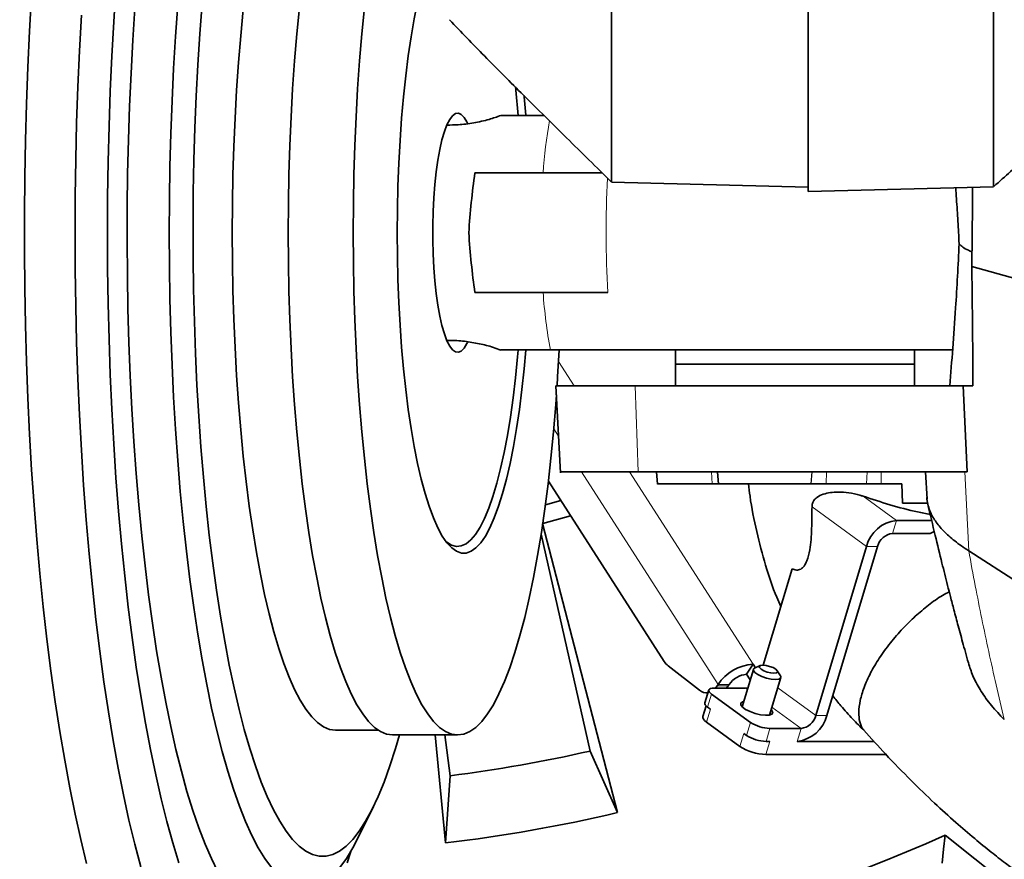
# Model space of a CAD drawing. Header units: millimetres. Extents: x 0 to 14900, y 0 to 10500.
# Tile 34 of 56: x 10770 to 10976, y 5408 to 5584. Entities that reach past the tile are written whole.
import ezdxf

# ---------------------------------------------------------------- set-up
doc = ezdxf.new("R2010")
doc.units = ezdxf.units.MM
doc.header["$LTSCALE"] = 25
doc.styles.add('SLDTEXTSTYLE0', font='TXT', dxfattribs={"width": 0.605})
doc.dimstyles.new('SLDDIMSTYLE1', dxfattribs={"dimtxt": 87.5, "dimasz": 87.5, "dimexe": 0, "dimexo": 0.0625, "dimgap": 21.875, "dimtad": 1, "dimdec": 4, "dimlfac": 25, "dimzin": 12, "dimdsep": 46, "dimtxsty": 'SLDTEXTSTYLE0', "dimsah": 1, "dimcen": 0.09, "dimadec": 1, "dimazin": 3, "dimtfac": 1, "dimtofl": 0, "dimtmove": 0, "dimatfit": 3, "dimfxl": 1, "dimfrac": 2, "dimtolj": 1, "dimtzin": 12, "dimarcsym": 0})

# ---------------------------------------------------------------- blocks, each defined once
blk = doc.blocks.new('_D_7')
at = {"color": 7, "linetype": 'Continuous', "lineweight": 0}
for p, q in [((12219.93, 5733.49), (13700.97, 5733.49)), ((8210.66, 5273.14), (7985.54, 5233.45))]:
    blk.add_line(p, q, dxfattribs=at)
at = {"color": 7, "linetype": 'Continuous', "lineweight": 18}
blk.add_arc((10821.38, 5733.49), 2842.09, 190, 0, dxfattribs=at)
for points in [[(13663.47, 5733.49), (13649.62, 5646.19), (13674.62, 5645.8)], [(8022.47, 5239.96), (8026.72, 5151.68), (8051.27, 5156.4)]]:
    blk.add_solid(points, dxfattribs=at)
at = {"color": 7, "linetype": 'Continuous', "lineweight": 18, "insert": (10935.4, 3003.74), "char_height": 87.5, "attachment_point": 1, "rotation": 5, "style": 'SLDTEXTSTYLE0'}
blk.add_mtext('170°', dxfattribs=at)

msp = doc.modelspace()

# ---------------------------------------------------------------- linework, layer by layer
at = {"color": 7, "linetype": 'Continuous', "lineweight": 35}
for p, q in [((10935.3804458, 5786.1892603), (10935.3804458, 5548.0900919)), ((10859.9066445, 5561.9853482), (10859.8156874, 5561.9853482)), ((10894.2827716, 5550.0615287), (10935.3804458, 5548.9853482)), ((10935.3804458, 5548.0900919), (10974.1528893, 5549.1053841)), ((10969.6101902, 5532.4585482), (10978.8804458, 5529.8231378)), ((10859.8156874, 5516.9853482), (10859.9066445, 5516.9853482)), ((10965.7052017, 5514.9853482), (10881.4795545, 5514.9853482)), ((10907.6437478, 5514.9853482), (10907.6437478, 5511.9853482)), ((10957.6437478, 5511.9853482), (10957.6437478, 5514.9853482)), ((10907.6437478, 5511.9853482), (10907.6437478, 5507.4853482)), ((10907.6437478, 5511.9853482), (10957.6437478, 5511.9853482)), ((10957.6437478, 5507.4853482), (10957.6437478, 5511.9853482)), ((10882.6439988, 5507.4853482), (10883.6001673, 5489.3138617)), ((10967.8261956, 5507.4853482), (10899.1872175, 5507.4853482)), ((10967.8261956, 5507.4853482), (10968.6534419, 5489.4853482)), ((10969.8579443, 5507.4853482), (10967.8261956, 5507.4853482)), ((10968.6534419, 5489.4853482), (10899.8195729, 5489.4853482)), ((10903.6440362, 5489.4853482), (10903.8663482, 5486.9545554)), ((10916.4375899, 5489.4853482), (10916.6594175, 5486.9521311)), ((10959.9597789, 5489.4840646), (10960.2583742, 5483.809356)), ((10881.0556273, 5487.548141), (10905.2790874, 5449.8631269)), ((10954.9873668, 5486.9853482), (10950.685554, 5486.9853482)), ((10955.134355, 5482.9853482), (10954.9873668, 5486.9853482)), ((10880.434763, 5482.6211487), (10883.6591572, 5483.4977675)), ((10960.384181, 5482.9853482), (10955.134355, 5482.9853482)), ((10885.711399, 5480.305046), (10879.8862184, 5478.7208761)), ((10961.2106898, 5479.3590732), (10953.8320105, 5479.3590732)), ((10879.8651985, 5478.7151597), (10895.4837298, 5418.2504281)), ((10889.7966507, 5431.1292288), (10879.5415833, 5476.4501053)), ((10960.9269863, 5476.6401498), (10953.0170491, 5476.6401498)), ((10960.9269863, 5476.6401498), (10961.7639081, 5477.0086136)), ((10947.6058211, 5473.9212265), (10937.0113236, 5438.5752228)), ((10949.9039544, 5473.9212265), (10939.3094569, 5438.5752228)), ((10932.0220819, 5469.2538443), (10925.9763199, 5449.0836072)), ((10906.114368, 5448.9265248), (10912.6663501, 5443.8299875)), ((10922.5161718, 5447.1680684), (10923.8797302, 5449.2893887)), ((10924.3621077, 5448.5389425), (10923.8797302, 5449.2893887)), ((10925.3337414, 5448.9910473), (10924.1938188, 5448.4606371)), ((10923.9249381, 5448.194294), (10921.5841356, 5440.384767)), ((10923.2671525, 5445.9997498), (10922.5161718, 5447.1680684)), ((10927.3315095, 5438.6620676), (10929.672312, 5446.4715947)), ((10929.5942655, 5446.8419245), (10928.9340392, 5447.9119056)), ((10916.0376232, 5444.3086647), (10916.3762643, 5444.7665896)), ((10916.3762643, 5444.7665896), (10916.5563467, 5445.046748)), ((10918.6743976, 5444.7665896), (10918.3357565, 5444.3086647)), ((10918.6743976, 5444.7665896), (10918.85448, 5445.046748)), ((10914.6095861, 5443.9021596), (10913.7946248, 5441.1832362)), ((10914.1036669, 5443.3021235), (10914.4297332, 5443.3021235)), ((10923.3410276, 5437.1241542), (10915.1851398, 5443.0408099)), ((10922.2469606, 5444.3086647), (10915.7355828, 5444.3086647)), ((10914.0491719, 5440.5934522), (10913.3703757, 5438.3288111)), ((10914.9527418, 5439.8992683), (10914.3701784, 5440.3218865)), ((10914.1377805, 5437.1803449), (10921.1285415, 5432.1089258)), ((10836.5657766, 5435.4853482), (10845.4822186, 5435.4853482)), ((10848.4881378, 5434.4853482), (10862.0814842, 5434.4853482)), ((10859.5628292, 5411.9166042), (10857.3830987, 5434.4853482)), ((10859.4180502, 5434.4853482), (10860.5021263, 5425.9638138)), ((10922.5260662, 5434.4052309), (10921.9435028, 5434.8278491)), ((10933.8982289, 5435.8562994), (10927.3868512, 5435.8562994)), ((10927.3379343, 5433.1373761), (10926.5718898, 5433.1373761)), ((10949.1757295, 5433.1373761), (10933.0832676, 5433.1373761)), ((10895.4837298, 5418.2504281), (10889.7966507, 5431.1292288)), ((10951.6476252, 5430.4184527), (10926.5229729, 5430.4184527)), ((10860.5021263, 5425.9638138), (10859.5628292, 5411.9166042)), ((10841.4423417, 5413.3217107), (10844.4670109, 5419.5109775)), ((10964.0419011, 5413.5127249), (10988.0791748, 5394.4759722))]:
    msp.add_line(p, q, dxfattribs=at)
at = {"color": 8, "linetype": 'Continuous', "lineweight": 18}
for p, q in [((10859.9066445, 5561.9853482), (10859.8137853, 5561.9809155)), ((10883.1855778, 5512.5982513), (10886.4720885, 5507.4853482)), ((10899.8195729, 5489.4853482), (10899.1872175, 5507.4853482)), ((10883.1987863, 5496.9418996), (10882.1834851, 5498.5214279)), ((10916.5563467, 5445.046748), (10887.9917651, 5489.4853482)), ((10898.0422655, 5489.4853482), (10923.8797302, 5449.2893887)), ((10915.2817549, 5486.9853482), (10915.1496178, 5489.4853482)), ((10935.9731004, 5486.9853482), (10936.1878731, 5489.4853482)), ((10935.9974042, 5486.9853482), (10936.2121768, 5489.4853482)), ((10939.217977, 5489.4853482), (10939.168383, 5486.9853482)), ((10947.6139671, 5486.9853482), (10947.7278577, 5489.4853482)), ((10950.6400713, 5489.4853482), (10950.685554, 5486.9853482)), ((10968.9757731, 5472.9751662), (10968.1459342, 5489.4853482)), ((10953.8320105, 5479.3590732), (10946.868285, 5484.4108795)), ((10947.6058211, 5473.9212265), (10936.1927425, 5482.2007979)), ((10953.8320105, 5479.3590732), (10953.0170491, 5476.6401498)), ((10949.9039544, 5473.9212265), (10947.6058211, 5473.9212265)), ((10916.3762643, 5444.7665896), (10918.6743976, 5444.7665896)), ((10918.85448, 5445.046748), (10916.5563467, 5445.046748)), ((10937.0113236, 5438.5752228), (10929.0390029, 5444.3587105)), ((10915.1851398, 5443.0408099), (10914.3701784, 5440.3218865)), ((10922.6685914, 5444.0027943), (10922.2469606, 5444.3086647)), ((10933.8982289, 5435.8562994), (10927.8135807, 5440.2703828)), ((10914.9527418, 5439.8992683), (10914.1377805, 5437.1803449)), ((10937.0113236, 5438.5752228), (10939.3094569, 5438.5752228)), ((10922.5260662, 5434.4052309), (10923.3410276, 5437.1241542)), ((10921.1285415, 5432.1089258), (10921.9435028, 5434.8278491)), ((10927.3868512, 5435.8562994), (10926.5718898, 5433.1373761)), ((10933.0832676, 5433.1373761), (10933.8982289, 5435.8562994)), ((10927.3379343, 5433.1373761), (10926.5229729, 5430.4184527))]:
    msp.add_line(p, q, dxfattribs=at)
at = {"color": 7, "linetype": 'Continuous', "lineweight": 35, "flags": 128}
for points in [[(10860.2093914, 5604.7275777), (10859.8558842, 5604.3067559), (10858.8814597, 5602.896813), (10857.9310341, 5601.1485425), (10857.0096782, 5599.0712722), (10856.1223079, 5596.6760852), (10855.2736577, 5593.9757608), (10854.4682556, 5590.9847066), (10853.7103987, 5587.7188809), (10853.0041304, 5584.1957086), (10852.3532191, 5580.433987), (10851.7611376, 5576.4537868), (10851.231045, 5572.276344), (10850.7657695, 5567.923947), (10850.3677935, 5563.4198178), (10850.0392405, 5558.7879879), (10849.7818633, 5554.05317), (10849.5970354, 5549.2406264), (10849.4857426, 5544.3760343), (10849.448579, 5539.4853482)], [(10790.6353369, 5590.6937012), (10790.1635565, 5583.5956306), (10789.7625345, 5576.397636), (10789.4331796, 5569.1160232), (10789.1762376, 5561.7672874), (10788.9922908, 5554.3680758), (10788.8817557, 5546.9351501), (10788.8448828, 5539.4853482), (10788.8817557, 5532.0355463), (10788.9922908, 5524.6026206), (10789.1762376, 5517.203409), (10789.4331796, 5509.8546732), (10789.7625345, 5502.5730604), (10790.1635565, 5495.3750658), (10790.6353369, 5488.2769952), (10791.1768071, 5481.294928), (10791.7867405, 5474.4446808), (10792.4637553, 5467.7417716), (10793.206318, 5461.2013847), (10794.0127463, 5454.8383362), (10794.8812135, 5448.6670404), (10795.8097521, 5442.7014772), (10796.7962588, 5436.9551607), (10797.8384988, 5431.4411079), (10798.9341111, 5426.1718102), (10800.0806138, 5421.1592041), (10801.2754097, 5416.4146447), (10802.5157921, 5411.94888), (10803.7989512, 5407.7720265)], [(10772.9969009, 5589.0651579), (10772.5627376, 5581.6126718), (10772.1995513, 5574.0728704), (10771.9080949, 5566.4613811), (10771.6889723, 5558.7939798), (10771.5426378, 5551.0865585), (10771.4693946, 5543.3550918), (10771.4693946, 5535.6156046), (10771.5426378, 5527.8841379), (10771.6889723, 5520.1767166), (10771.9080949, 5512.5093153), (10772.1995513, 5504.897826), (10772.5627376, 5497.3580246), (10772.9969009, 5489.9055385), (10773.5011413, 5482.5558141), (10774.0744138, 5475.3240849), (10774.7155302, 5468.2253397), (10775.4231616, 5461.2742918), (10776.1958414, 5454.4853482), (10777.0319681, 5447.8725801), (10777.9298086, 5441.4496934), (10778.8875022, 5435.2300007), (10779.9030637, 5429.226393), (10780.9743883, 5423.4513139), (10782.0992555, 5417.916733), (10783.2753339, 5412.6341216), (10784.5001858, 5407.6144288)], [(10794.6031238, 5586.4672455), (10794.1544792, 5579.7128963), (10793.7758359, 5572.8601035), (10793.4681204, 5565.9256371), (10793.2320858, 5558.9264669), (10793.0683097, 5551.879721), (10792.9771929, 5544.802644), (10792.9589584, 5537.7125547), (10793.0136508, 5530.6268037), (10793.1411362, 5523.5627311), (10793.3411027, 5516.5376237), (10793.613061, 5509.5686733), (10793.9563454, 5502.672934), (10794.370116, 5495.8672809), (10794.8533601, 5489.1683685), (10795.4048951, 5482.5925901), (10796.0233715, 5476.1560379), (10796.7072756, 5469.8744631), (10797.4549339, 5463.7632378), (10798.2645166, 5457.8373172), (10799.1340427, 5452.111203), (10800.0613842, 5446.598908), (10801.0442717, 5441.3139217), (10802.0803, 5436.2691773), (10803.1669338, 5431.4770201), (10804.3015138, 5426.9491775), (10805.4812636, 5422.6967297), (10806.7032961, 5418.7300832), (10807.9646208, 5415.0589451), (10809.2621511, 5411.6922993), (10810.5927116, 5408.6383845), (10811.9530462, 5405.9046741)], [(10803.54785, 5587.1037172), (10803.0806853, 5580.5304621), (10802.6833442, 5573.8518447), (10802.3568467, 5567.0850091), (10802.1020309, 5560.2473255), (10801.919551, 5553.3563462), (10801.8098753, 5546.4297603), (10801.7732855, 5539.4853482), (10801.8098753, 5532.5409361), (10801.919551, 5525.6143502), (10802.1020309, 5518.7233709), (10802.3568467, 5511.8856873), (10802.6833442, 5505.1188517), (10803.0806853, 5498.4402344), (10803.54785, 5491.8669792), (10804.0836392, 5485.4159598), (10804.6866775, 5479.1037357), (10805.3554169, 5472.9465103), (10806.0881407, 5466.9600892), (10806.882968, 5461.1598394), (10807.7378586, 5455.56065), (10808.650618, 5450.1768942), (10809.618903, 5445.0223918), (10810.6402282, 5440.1103745), (10811.7119718, 5435.4534514), (10812.8313827, 5431.0635766), (10813.9955873, 5426.9520189), (10815.2015972, 5423.1293327), (10816.4463165, 5419.6053308), (10817.72655, 5416.3890591), (10819.0390115, 5413.4887738), (10820.3803319, 5410.9119199), (10821.7470679, 5408.6651122), (10823.1357113, 5406.7541181)], [(10808.6425636, 5587.4191863), (10808.1592419, 5581.0611874), (10807.7451875, 5574.5911074), (10807.4015165, 5568.0263885), (10807.1291555, 5561.384728), (10806.9288386, 5554.6840306), (10806.801106, 5547.9423603), (10806.7463019, 5541.1778914), (10806.764574, 5534.4088596), (10806.8558732, 5527.6535132), (10807.0199532, 5520.9300633), (10807.2563718, 5514.2566352), (10807.5644917, 5507.6512192), (10807.9434821, 5501.1316225), (10808.3923214, 5494.7154206), (10808.9097996, 5488.4199104), (10809.4945217, 5482.2620637), (10810.1449114, 5476.2584809), (10810.8592152, 5470.4253465), (10811.6355077, 5464.7783856), (10812.471696, 5459.3328215), (10813.3655259, 5454.1033345), (10814.3145879, 5449.1040223), (10815.3163233, 5444.3483621), (10816.3680318, 5439.8491745), (10817.4668781, 5435.6185883), (10818.6098998, 5431.6680086), (10819.7940157, 5428.0080853), (10821.0160335, 5424.6486851), (10822.272659, 5421.5988642), (10823.5605044, 5418.8668444), (10824.8760979, 5416.4599908), (10826.215893, 5414.3847917), (10827.5762779, 5412.6468417), (10828.953585, 5411.2508259), (10830.3441015, 5410.2005076), (10831.7440788, 5409.4987184), (10833.1497428, 5409.1473502), (10834.5573041, 5409.1473502), (10835.9629681, 5409.4987184), (10837.3629454, 5410.2005076), (10838.7534619, 5411.2508259), (10840.1307691, 5412.6468417), (10841.4911539, 5414.3847917), (10842.830949, 5416.4599908), (10844.1465425, 5418.8668444), (10845.4343879, 5421.5988642), (10846.6910134, 5424.6486851), (10847.9130312, 5428.0080853), (10849.0971471, 5431.6680086), (10849.9249026, 5434.4853482)], [(10828.9783529, 5586.6092621), (10828.4416467, 5581.0737236), (10827.9727716, 5575.3974633), (10827.5733139, 5569.5996876), (10827.2446253, 5563.7000146), (10826.9878181, 5557.7184069), (10826.8037612, 5551.6751042), (10826.6930773, 5545.5905552), (10826.656141, 5539.4853482), (10826.6930773, 5533.3801412), (10826.8037612, 5527.2955922), (10826.9878181, 5521.2522895), (10827.2446253, 5515.2706818), (10827.5733139, 5509.3710088), (10827.9727716, 5503.5732332), (10828.4416467, 5497.8969728), (10828.9783529, 5492.3614343), (10829.581074, 5486.9853482), (10830.2477706, 5481.7869055), (10830.9761869, 5476.7836961), (10831.763858, 5471.9926492), (10832.6081188, 5467.4299762), (10833.5061126, 5463.1111158), (10834.4548008, 5459.0506817), (10835.4509734, 5455.262413), (10836.4912596, 5451.759128), (10837.5721394, 5448.5526808), (10838.6899556, 5445.653921), (10839.8409257, 5443.072657), (10841.0211552, 5440.817623), (10842.2266506, 5438.8964494), (10843.4533329, 5437.3156368), (10844.6970514, 5436.0805341), (10845.9535977, 5435.1953206), (10847.2187201, 5434.6629916), (10848.4881378, 5434.4853482), (10848.4881378, 5434.4853482)], [(10842.5716993, 5586.6092621), (10842.0349931, 5581.0737236), (10841.5661179, 5575.3974633), (10841.1666603, 5569.5996876), (10840.8379717, 5563.7000146), (10840.5811645, 5557.7184069), (10840.3971076, 5551.6751042), (10840.2864237, 5545.5905552), (10840.2494874, 5539.4853482), (10840.2864237, 5533.3801412), (10840.3971076, 5527.2955922), (10840.5811645, 5521.2522895), (10840.8379717, 5515.2706818), (10841.1666603, 5509.3710088), (10841.5661179, 5503.5732332), (10842.0349931, 5497.8969728), (10842.5716993, 5492.3614343), (10843.1744204, 5486.9853482), (10843.841117, 5481.7869055), (10844.5695332, 5476.7836961), (10845.3572044, 5471.9926492), (10846.2014652, 5467.4299762), (10847.099459, 5463.1111158), (10848.0481472, 5459.0506817), (10849.0443198, 5455.262413), (10850.084606, 5451.759128), (10851.1654858, 5448.5526808), (10852.2833019, 5445.653921), (10853.434272, 5443.072657), (10854.6145015, 5440.817623), (10855.8199969, 5438.8964494), (10857.0466793, 5437.3156368), (10858.2903977, 5436.0805341), (10859.5469441, 5435.1953206), (10860.8120665, 5434.6629916), (10862.0814842, 5434.4853482), (10863.3509019, 5434.6629916), (10864.6160243, 5435.1953206), (10865.8725707, 5436.0805341), (10867.1162891, 5437.3156368), (10868.3429715, 5438.8964494), (10869.5484669, 5440.817623), (10870.7286964, 5443.072657), (10871.8796665, 5445.653921), (10872.9974826, 5448.5526808), (10874.0783624, 5451.759128), (10875.1186487, 5455.262413), (10876.1148212, 5459.0506817), (10877.0635094, 5463.1111158), (10877.9615032, 5467.4299762), (10878.805764, 5471.9926492), (10879.5934352, 5476.7836961), (10880.3218514, 5481.7869055), (10880.988548, 5486.9853482), (10881.5912691, 5492.3614343), (10882.1279753, 5497.8969728), (10882.5968505, 5503.5732332), (10882.746758, 5505.6196343)], [(10783.3977012, 5584.9536802), (10782.9965394, 5577.5248347), (10782.6671423, 5570.014811), (10782.4102126, 5562.4396359), (10782.2262988, 5554.8154752), (10782.1157932, 5547.1585993), (10782.0789318, 5539.4853482), (10782.1157932, 5531.8120971), (10782.2262988, 5524.1552212), (10782.4102126, 5516.5310605), (10782.6671423, 5508.9558854), (10782.9965394, 5501.4458617), (10783.3977012, 5494.0170162), (10783.8697714, 5486.6852024), (10784.4117427, 5479.4660668), (10785.0224584, 5472.3750154), (10785.7006153, 5465.4271808), (10786.4447662, 5458.63739), (10787.2533229, 5452.0201329), (10788.12456, 5445.5895309), (10789.0566182, 5439.3593074), (10790.0475085, 5433.3427579), (10791.0951162, 5427.552722), (10792.1972057, 5422.0015559), (10793.3514251, 5416.7011062), (10794.5553113, 5411.6626843), (10795.806295, 5406.8970424)], [(10817.2417991, 5586.1604629), (10816.7102045, 5580.6776439), (10816.2457947, 5575.0554431), (10815.8501414, 5569.3128844), (10815.5245833, 5563.4693988), (10815.2702218, 5557.5447587), (10815.0879178, 5551.5590113), (10814.9782881, 5545.5324104), (10814.9417036, 5539.4853482), (10814.9782881, 5533.438286), (10815.0879178, 5527.4116851), (10815.2702218, 5521.4259377), (10815.5245833, 5515.5012976), (10815.8501414, 5509.657812), (10816.2457947, 5503.9152533), (10816.7102045, 5498.2930525), (10817.2417991, 5492.8102335), (10817.83878, 5487.4853482), (10818.4991272, 5482.3364145), (10819.2206061, 5477.3808547), (10820.0007756, 5472.6354368), (10820.8369959, 5468.1162179), (10821.7264373, 5463.8384895), (10822.6660904, 5459.8167261), (10823.6527756, 5456.0645362), (10824.6831543, 5452.5946158), (10825.7537401, 5449.4187062), (10826.8609103, 5446.5475536), (10828.0009188, 5443.9908731), (10829.169908, 5441.7573156), (10830.3639225, 5439.8544389), (10831.5789222, 5438.2886817), (10832.8107957, 5437.0653419), (10834.0553749, 5436.188559), (10835.3084486, 5435.6612997), (10836.5657766, 5435.4853482)], [(10876.3407712, 5564.0439665), (10875.9931748, 5567.923947), (10875.9665215, 5568.1958082)], [(10864.1742485, 5562.3697241), (10864.0350715, 5562.6525884), (10863.4516352, 5563.6012378), (10862.848965, 5564.2113529), (10862.235521, 5564.4743691), (10861.6199148, 5564.3865943), (10861.0107879, 5563.9492605), (10860.4166912, 5563.1685071), (10859.8459647, 5562.055294), (10859.3066199, 5560.6252483), (10858.8062281, 5558.8984448), (10858.3518137, 5556.8991239), (10857.9497557, 5554.6553518), (10857.6056982, 5552.1986262), (10857.3244708, 5549.5634339), (10857.1100215, 5546.7867675), (10856.9653607, 5543.9076051), (10856.892519, 5540.9663639), (10856.892519, 5538.0043325), (10856.9653607, 5535.0630913), (10857.1100215, 5532.1839289), (10857.3244708, 5529.4072625), (10857.6056982, 5526.7720702), (10857.9497557, 5524.3153446), (10858.3518137, 5522.0715725), (10858.8062281, 5520.0722516), (10859.3066199, 5518.3454481), (10859.8459647, 5516.9154025), (10860.4166912, 5515.8021894), (10861.0107879, 5515.0214359), (10861.6199148, 5514.5841021), (10862.235521, 5514.4963273), (10862.848965, 5514.7593435), (10863.4516352, 5515.3694587), (10864.0350715, 5516.318108), (10864.1420901, 5516.5335694)], [(10849.448579, 5539.4853482), (10849.4857426, 5534.5946621), (10849.5970354, 5529.73007), (10849.7818633, 5524.9175264), (10850.0392405, 5520.1827085), (10850.3677935, 5515.5508786), (10850.7657695, 5511.0467494), (10851.231045, 5506.6943524), (10851.7611376, 5502.5169096), (10852.3532191, 5498.5367094), (10853.0041304, 5494.7749879), (10853.7103987, 5491.2518155), (10854.4682556, 5487.9859898), (10855.2736577, 5484.9949356), (10856.1223079, 5482.2946112), (10857.0096782, 5479.8994242), (10857.9310341, 5477.8221539), (10858.8814597, 5476.0738834), (10859.8558842, 5474.6639405), (10860.8491086, 5473.5998479), (10861.8558335, 5472.8872829), (10862.8706877, 5472.5300474), (10863.8882565, 5472.5300474), (10864.9031108, 5472.8872829), (10865.9098357, 5473.5998479), (10866.9030601, 5474.6639405), (10867.8774846, 5476.0738834), (10868.8279102, 5477.8221539), (10869.7492661, 5479.8994242), (10870.6366364, 5482.2946112), (10871.4852865, 5484.9949356), (10872.2906887, 5487.9859898), (10873.0485456, 5491.2518155), (10873.7548139, 5494.7749879), (10874.4057252, 5498.5367094), (10874.9978067, 5502.5169096), (10875.5278993, 5506.6943524), (10875.9931748, 5511.0467494), (10876.3433228, 5514.9579024)], [(10874.7271719, 5514.9551697), (10874.6055375, 5513.5518773), (10874.17311, 5509.1742738), (10873.6746422, 5504.9622188), (10873.1128566, 5500.9387172), (10872.4908214, 5497.125744), (10871.8119341, 5493.5441242), (10871.0799025, 5490.2134194), (10870.2987245, 5487.1518208), (10869.4726669, 5484.3760498), (10868.6062412, 5481.9012667), (10867.7041796, 5479.7409879), (10866.7714087, 5477.9070121), (10865.8130231, 5476.4093557), (10864.8342571, 5475.2561986), (10863.8404564, 5474.4538388), (10862.8370488, 5474.0066586), (10861.8295146, 5473.9171002), (10860.8233566, 5474.1856529), (10859.82407, 5474.8108499), (10859.5940039, 5475.006358)], [(10882.8735247, 5507.4646594), (10882.9963082, 5509.3710088), (10883.3108482, 5514.9853482)], [(10968.9757731, 5472.9751662), (10979.4106235, 5466.3262179), (10988.5774187, 5460.4852694)], [(10929.5942655, 5446.8419245), (10929.662712, 5446.6990169), (10929.6146451, 5446.3617112), (10929.2269246, 5446.1415506), (10928.5463153, 5446.0650896), (10927.6549088, 5446.1415506), (10926.6602218, 5446.3617112), (10925.6822283, 5446.6990169), (10924.8388887, 5447.1127837), (10924.2319223, 5447.553105), (10923.9345381, 5447.9668717), (10923.982605, 5448.3041775), (10924.1938188, 5448.4606371)], [(10925.905152, 5449.0844887), (10925.407537, 5449.0201489), (10925.1630593, 5448.8369246), (10925.2089385, 5448.5627101), (10925.5381899, 5448.2392521), (10926.100688, 5447.9157941), (10926.8107975, 5447.6415796), (10927.5604106, 5447.4583554), (10928.2354057, 5447.3940156), (10928.7330207, 5447.4583554), (10928.9774983, 5447.6415796), (10928.9316191, 5447.9157941), (10928.6023677, 5448.2392521), (10928.0398696, 5448.5627101), (10927.3297602, 5448.8369246), (10926.580147, 5449.0201489), (10925.905152, 5449.0844887)], [(10922.7808612, 5444.3773556), (10922.7109634, 5444.360908), (10922.2469606, 5444.3086647)], [(10915.7355828, 5444.3086647), (10915.3208207, 5444.2843032), (10914.9891603, 5444.212155), (10914.7533473, 5444.0949926), (10914.6224438, 5443.9373186), (10914.6014804, 5443.7451923), (10914.6912626, 5443.5259969), (10914.8883403, 5443.2881561), (10915.1851398, 5443.0408099)], [(10914.3701784, 5440.3218865), (10914.073379, 5440.5692327), (10913.8763013, 5440.8070735), (10913.786519, 5441.0262689), (10913.7946248, 5441.1832362)], [(10927.666654, 5439.7801971), (10927.823331, 5439.6021983), (10927.9935657, 5439.1739608), (10927.7988068, 5438.8441756), (10927.2601595, 5438.6485801), (10926.4359945, 5438.6083702), (10925.415623, 5438.7279032), (10924.309618, 5438.9942258), (10923.2378322, 5439.3784778), (10922.3164104, 5439.8390197), (10921.6452029, 5440.3259444), (10921.2969455, 5440.7864863), (10921.3093771, 5441.1707383), (10921.6811507, 5441.4370609), (10921.9192801, 5441.5028965)], [(10914.1377805, 5437.1803449), (10913.7420479, 5437.5101398), (10913.4792777, 5437.8272609), (10913.359568, 5438.1195214), (10913.3703757, 5438.3288111)], [(10964.0419011, 5413.5127249), (10963.713364, 5410.6077615), (10963.3803939, 5407.7175809)], [(10837.4269349, 5406.7541181), (10838.8155783, 5408.6651122), (10840.1823143, 5410.9119199), (10841.4423417, 5413.3217107)], [(10838.9992045, 5407.7720265), (10839.7481369, 5410.1577205)]]:
    msp.add_lwpolyline(points, dxfattribs=at)
at = {"color": 8, "linetype": 'Continuous', "lineweight": 18, "flags": 128}
msp.add_lwpolyline([(10859.8137853, 5516.9897809), (10859.9066445, 5516.9853482), (10859.9069057, 5516.9853482)], dxfattribs=at)
at = {"color": 7, "linetype": 'Continuous', "lineweight": 18}
for radius in [2601, 911]:
    msp.add_arc((10821.3804458, 5733.4853482), radius, 190, 170, dxfattribs=at)
at = {"color": 7, "linetype": 'Continuous', "lineweight": 35}
for centre, radius, start, end in [((10637.9008131, 5544.232396), 237.6512072, 4.775412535, 6.228519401), ((10954.714905, 5472.0648489), 7.3474629, 96.901520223, 165.365287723), ((10953.4584964, 5472.9930377), 3.6737314, 96.901520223, 165.365287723), ((10908.4478621, 5451.848343), 3.7392801, 212.066868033, 231.387578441), ((10924.581187, 5439.6366717), 9.6781707, 94.156341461, 146.013481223), ((10922.8669002, 5442.3417099), 4.8390853, 94.156341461, 146.013481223), ((10914.1126268, 5445.5625339), 2.2568636, 230.145906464, 278.285588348), ((10932.2003731, 5440.4316004), 7.3474629, 276.901520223, 345.365287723), ((10933.4567817, 5439.5034116), 3.6737314, 276.901520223, 345.365287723), ((10927.6187004, 5443.6853452), 7.832478, 236.897020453, 268.30373959), ((10926.803739, 5440.9664218), 7.832478, 236.897020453, 268.30373959), ((10926.8321052, 5440.8571804), 10.443304, 236.897020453, 268.30373959), ((10821.3804458, 5733.4853482), 310, 277.25, 282.75), ((10821.3804458, 5733.4853482), 323.8276572, 276.771473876, 283.228526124), ((10821.3804458, 5733.4853482), 350.3352259, 271.141701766, 294.029950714)]:
    msp.add_arc(centre, radius, start, end, dxfattribs=at)
at = {"color": 8, "linetype": 'Continuous', "lineweight": 18}
for centre, radius, start, end in [((10991.1562376, 5543.9800226), 111.4939842, 170.218784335, 175.882590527), ((11134.932576, 5539.4913037), 241.7888153, 177.291169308, 182.96481183), ((10988.4392669, 5534.7160593), 108.7643371, 184.075884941, 190.451777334)]:
    msp.add_arc(centre, radius, start, end, dxfattribs=at)
at = {"color": 7, "linetype": 'Continuous', "lineweight": 35}
for centre, major_axis, start_param, end_param in [((10871.1084769, 5540.7699659), (2.2714271, 31.7823257), 1.22496347, 1.6259966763), ((10871.1084769, 5538.2007306), (-2.2714271, 31.7823257), 1.5155959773, 1.9166291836)]:
    msp.add_ellipse(centre, major_axis=major_axis, ratio=0.206743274, start_param=start_param, end_param=end_param, dxfattribs=at)
for points, knots in [([(10894.0392375, 5785.62701), (10894.0443827, 5781.5038001), (10894.0546984, 5773.237054), (10894.0690577, 5760.5416505), (10894.0812273, 5747.666737), (10894.0985785, 5733.9294408), (10894.1141275, 5719.3834261), (10894.1291005, 5704.1009894), (10894.1476335, 5688.8624759), (10894.1603075, 5673.979494), (10894.1764849, 5659.5744541), (10894.1905076, 5645.7560436), (10894.2017827, 5632.4134762), (10894.2166299, 5619.8285088), (10894.2257193, 5608.0982407), (10894.2370474, 5597.3012585), (10894.2472904, 5587.3582761), (10894.2536583, 5578.4900527), (10894.2637025, 5570.7571822), (10894.2684334, 5564.198621), (10894.2743824, 5558.7791967), (10894.2801497, 5554.6177933), (10894.2812814, 5551.7900174), (10894.2859154, 5550.2372206), (10894.2861398, 5550.2066445), (10894.2862343, 5550.1937634)], [0, 0, 0, 0, 0.0376146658, 0.0754147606, 0.113403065, 0.1515823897, 0.1963068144, 0.2413440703, 0.2868657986, 0.3330512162, 0.3777747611, 0.4228110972, 0.4683318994, 0.5145162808, 0.5592407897, 0.6042781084, 0.6497999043, 0.6959853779, 0.7407098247, 0.7857470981, 0.8312688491, 0.8774542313, 0.9221784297, 0.9672154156, 1, 1, 1, 1]), ([(10974.1487548, 5549.2632721), (10974.1490366, 5549.2311702), (10974.1499052, 5549.1322063), (10974.1477321, 5550.3497412), (10974.1446961, 5552.8824104), (10974.1444214, 5556.787546), (10974.1370572, 5561.8972), (10974.1330593, 5568.1945709), (10974.1276735, 5575.7484636), (10974.1172215, 5584.427479), (10974.1116024, 5594.0995429), (10974.1003804, 5604.7186485), (10974.0883044, 5616.3865762), (10974.0793622, 5628.8761608), (10974.0628666, 5642.0161023), (10974.0501176, 5655.7610706), (10974.0357039, 5670.2273237), (10974.0173141, 5684.0916912), (10974.0043445, 5697.0641562), (10973.9907448, 5709.0328236), (10973.9733627, 5721.1961452), (10973.9635286, 5729.3828898), (10973.9586006, 5733.4853475)], [0, 0, 0, 0, 0.0254981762, 0.07860592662, 0.13286862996, 0.18753044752, 0.24027226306, 0.29338028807, 0.34764327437, 0.40230532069, 0.45504704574, 0.50815494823, 0.56241779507, 0.61707975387, 0.66982199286, 0.72293044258, 0.77719384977, 0.83185631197, 0.87343504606, 0.91519236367, 0.95750206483, 1, 1, 1, 1]), ([(10860.3804458, 5583.9853546), (10862.806529, 5581.4639566), (10867.9073966, 5576.1626883), (10876.1092995, 5567.9690925), (10884.9741582, 5559.2123645), (10891.1029349, 5553.1899079), (10894.2196509, 5550.1272597)], [0, 0, 0, 0, 0.2194433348, 0.461382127, 0.7260923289, 1, 1, 1, 1]), ([(10974.2280432, 5549.1748979), (10976.560432, 5551.2532978), (10981.2294273, 5555.413856), (10988.0854933, 5561.4673832), (10994.5851954, 5567.2171312), (11000.5221022, 5572.5320812), (11005.889718, 5577.4256764), (11009.2065332, 5580.6233649), (11010.7807989, 5582.1410892)], [0, 0, 0, 0, 0.19038762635, 0.38111953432, 0.55738461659, 0.71923568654, 0.86674035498, 1, 1, 1, 1]), ([(10871.1157923, 5564.0000725), (10870.3071322, 5563.7158026), (10868.4642068, 5563.0679552), (10865.4599341, 5562.4145121), (10862.5160819, 5562.0384732), (10860.6611758, 5562.0007095), (10859.9066445, 5561.9853482)], [0, 0, 0, 0, 0.2267281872, 0.5167105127, 0.8034094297, 1, 1, 1, 1]), ([(10871.1205686, 5563.9853482), (10871.120451, 5563.9853482), (10871.1040532, 5563.9853482), (10871.1620824, 5563.9853482), (10871.3109784, 5563.9853482), (10871.6177138, 5563.9853482), (10872.2269799, 5563.9853482), (10873.1919607, 5563.9853482), (10874.4856097, 5563.9853482), (10875.9118013, 5563.9853482), (10877.4024233, 5563.9853482), (10878.8746088, 5563.9853482), (10879.7391409, 5563.9853482), (10880.1551729, 5563.9853482)], [0, 0, 0, 0, 0.0002815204, 0.0392729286, 0.0785676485, 0.1385534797, 0.1989479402, 0.3211864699, 0.4450803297, 0.5690283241, 0.7162019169, 0.8634300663, 1, 1, 1, 1]), ([(10865.6966972, 5551.9853482), (10866.8762427, 5551.9853482), (10875.6528803, 5551.9853482), (10884.5923743, 5551.9853482), (10892.3304355, 5551.9853482)], [0, 0, 0, 0, 0.1343960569, 1, 1, 1, 1]), ([(10966.9655026, 5537.2014822), (10966.8779942, 5538.7616448), (10966.7024561, 5541.8912661), (10966.4579495, 5545.8053951), (10966.2999249, 5548.1299747), (10966.2476889, 5548.8983791)], [0, 0, 0, 0, 0.39957198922, 0.80152475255, 1, 1, 1, 1]), ([(10969.7866144, 5548.9910491), (10969.7820201, 5548.32666), (10969.7439358, 5542.8191782), (10969.672745, 5537.3063427), (10969.6101422, 5532.4585423)], [0, 0, 0, 0, 0.1206339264, 1, 1, 1, 1]), ([(10965.01419, 5507.4853482), (10965.2182403, 5510.0555181), (10965.6308416, 5515.252547), (10966.1837839, 5523.046298), (10966.6339385, 5530.4124158), (10966.8545303, 5534.9292285), (10966.9655026, 5537.2014822)], [0, 0, 0, 0, 0.2795111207, 0.5651872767, 0.7812606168, 1, 1, 1, 1]), ([(10966.9655016, 5537.2015005), (10967.4321506, 5536.735215), (10967.9986972, 5536.1691097), (10969.397611, 5535.6158077), (10969.6442778, 5535.5182454)], [0, 0, 0, 0, 0.823672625, 1, 1, 1, 1]), ([(10969.6101422, 5532.4585807), (10969.6673247, 5527.8661797), (10969.7711651, 5519.5266256), (10969.8310408, 5511.218417), (10969.8579443, 5507.4853482)], [0, 0, 0, 0, 0.5506770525, 1, 1, 1, 1]), ([(10865.6966972, 5526.9853482), (10866.8762828, 5526.9853482), (10876.0272807, 5526.9853482), (10885.3480757, 5526.9853482), (10893.4673978, 5526.9853482)], [0, 0, 0, 0, 0.1289023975, 1, 1, 1, 1]), ([(10859.9125063, 5516.9672281), (10860.0507122, 5516.9730644), (10861.2534914, 5517.0238572), (10863.5056915, 5516.820347), (10866.5945129, 5516.3365451), (10869.1411214, 5515.7004237), (10870.5982557, 5515.1472664), (10871.1129195, 5514.9518897)], [0, 0, 0, 0, 0.0360549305, 0.313779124, 0.5864356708, 0.853927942, 1, 1, 1, 1]), ([(10881.4795545, 5514.9853482), (10881.0560564, 5514.9853482), (10880.2080682, 5514.9853482), (10878.7887907, 5514.9853482), (10877.3620636, 5514.9853482), (10875.9658585, 5514.9853482), (10874.5509037, 5514.9853482), (10873.2504691, 5514.9853482), (10872.3180207, 5514.9853482), (10871.7376504, 5514.9853482), (10871.3592908, 5514.9853482), (10871.1443545, 5514.9853482), (10871.129698, 5514.9853482), (10871.1252587, 5514.9853482)], [0, 0, 0, 0, 0.1361896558, 0.2726983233, 0.3853799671, 0.4981117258, 0.6108296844, 0.7235629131, 0.8182187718, 0.8658183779, 0.9135948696, 0.9738287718, 1, 1, 1, 1]), ([(10899.1872175, 5507.4853482), (10898.1827288, 5507.4853482), (10896.1667707, 5507.4853482), (10893.4338021, 5507.4853482), (10890.930582, 5507.4853482), (10888.7394843, 5507.4853482), (10886.8730592, 5507.4853482), (10885.33579, 5507.4853482), (10884.1182069, 5507.4853482), (10883.2599909, 5507.4853482), (10882.7346115, 5507.4853482), (10882.6790376, 5507.4853482), (10882.6518172, 5507.4853482)], [0, 0, 0, 0, 0.0989389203, 0.1985654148, 0.3003600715, 0.4029069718, 0.5021040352, 0.601991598, 0.7029545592, 0.8053887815, 0.9046781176, 1, 1, 1, 1]), ([(10899.8195729, 5489.4853482), (10898.8341923, 5489.4853482), (10896.8565838, 5489.4853482), (10894.1756156, 5489.4853482), (10891.719919, 5489.4853482), (10888.8647441, 5489.4853482), (10886.620728, 5489.4853482), (10885.0372455, 5489.4853482), (10884.1952193, 5489.4853482), (10883.679993, 5489.4853482), (10883.6255257, 5489.4853482), (10883.5988507, 5489.4853482)], [0, 0, 0, 0, 0.0989584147, 0.1986044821, 0.300419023, 0.4029859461, 0.6019413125, 0.702926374, 0.805383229, 0.9046876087, 1, 1, 1, 1]), ([(10915.2817549, 5486.9853482), (10914.6599818, 5486.9853482), (10912.7735387, 5486.9853482), (10910.5549874, 5486.9853482), (10908.175164, 5486.9853482), (10906.6106473, 5486.9853482), (10905.4206104, 5486.9853482), (10904.7209557, 5486.9853482), (10904.2254713, 5486.9853482), (10903.9181071, 5486.9853482), (10903.8838736, 5486.9853482), (10903.8669537, 5486.9853482)], [0, 0, 0, 0, 0.08976952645, 0.27235834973, 0.36539706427, 0.54609003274, 0.63755516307, 0.73052195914, 0.82061715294, 0.91134037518, 1, 1, 1, 1]), ([(10916.6565087, 5486.9853482), (10916.6335121, 5486.9853482), (10916.5890587, 5486.9853482), (10916.4670941, 5486.9853482), (10916.2934574, 5486.9853482), (10916.0509441, 5486.9853482), (10915.8397242, 5486.9853482), (10915.59176, 5486.9853482), (10915.413279, 5486.9853482), (10915.2817549, 5486.9853482)], [0, 0, 0, 0, 0.0841286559, 0.1626242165, 0.3626379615, 0.5408275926, 0.7016768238, 0.7801633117, 1, 1, 1, 1]), ([(10935.9731004, 5486.9853482), (10935.910358, 5486.9853482), (10935.72, 5486.9853482), (10935.3060274, 5486.9853482), (10934.6445574, 5486.9853482), (10933.9928949, 5486.9853482), (10933.2384815, 5486.9853482), (10932.418216, 5486.9853482), (10931.5083986, 5486.9853482), (10930.5316664, 5486.9853482), (10929.7674234, 5486.9853482), (10928.7193335, 5486.9853482), (10927.632447, 5486.9853482), (10926.5340013, 5486.9853482), (10925.7094381, 5486.9853482), (10924.8936852, 5486.9853482), (10924.0798486, 5486.9853482), (10923.284746, 5486.9853482), (10922.51482, 5486.9853482), (10921.7760393, 5486.9853482), (10921.0621283, 5486.9853482), (10920.1667236, 5486.9853482), (10919.3552657, 5486.9853482), (10918.6477394, 5486.9853482), (10918.0140151, 5486.9853482), (10917.4967736, 5486.9853482), (10917.1072553, 5486.9853482), (10916.8829137, 5486.9853482), (10916.7283345, 5486.9853482), (10916.6821456, 5486.9853482), (10916.6608387, 5486.9853482)], [0, 0, 0, 0, 0.0290397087, 0.0881053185, 0.1182021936, 0.1766453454, 0.2063097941, 0.2364070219, 0.2948987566, 0.3245078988, 0.3546019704, 0.3837511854, 0.4427200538, 0.4728206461, 0.5019842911, 0.5313521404, 0.561036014, 0.5911534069, 0.6203050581, 0.6496608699, 0.6793322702, 0.7094363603, 0.7678801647, 0.7975451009, 0.8276418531, 0.8861015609, 0.9157747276, 0.9458807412, 0.9750347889, 1, 1, 1, 1]), ([(10922.9318736, 5486.9853482), (10923.0257369, 5486.1235432), (10923.3915254, 5482.7650562), (10924.536945, 5477.055482), (10926.4008885, 5469.9974715), (10928.129196, 5464.7651844), (10929.3676708, 5461.9842793), (10929.6518576, 5461.3461585)], [0, 0, 0, 0, 0.0971027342, 0.378413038, 0.6527232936, 0.9203120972, 1, 1, 1, 1]), ([(10939.168383, 5486.9853482), (10938.716455, 5486.9853482), (10937.8126149, 5486.9853482), (10936.7512911, 5486.9853482), (10936.1953458, 5486.9853482), (10936.0387216, 5486.9853482), (10935.9974042, 5486.9853482)], [0, 0, 0, 0, 0.2977657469, 0.5955209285, 0.8932984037, 1, 1, 1, 1]), ([(10947.6139671, 5486.9853482), (10946.4740219, 5486.9853482), (10944.5717947, 5486.9853482), (10941.7114725, 5486.9853482), (10940.0184305, 5486.9853482), (10939.168383, 5486.9853482)], [0, 0, 0, 0, 0.4268040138, 0.7122080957, 1, 1, 1, 1]), ([(10950.685554, 5486.9853482), (10950.3866805, 5486.9853482), (10949.6207989, 5486.9853482), (10948.5420057, 5486.9853482), (10947.8692267, 5486.9853482), (10947.6139671, 5486.9853482)], [0, 0, 0, 0, 0.2842631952, 0.7284417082, 1, 1, 1, 1]), ([(10936.1927425, 5482.2007979), (10936.2105284, 5482.4370153), (10936.2461372, 5482.9099424), (10936.5986391, 5483.605191), (10937.3448381, 5484.3246289), (10939.0047035, 5485.0683733), (10941.3056702, 5485.3543451), (10943.9141221, 5485.1866054), (10945.680723, 5484.807704), (10946.6549389, 5484.4821692), (10946.868285, 5484.4108795)], [0, 0, 0, 0, 0.0552863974, 0.1106880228, 0.1842579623, 0.3132221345, 0.5703443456, 0.755767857, 0.9465149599, 1, 1, 1, 1]), ([(10946.868285, 5484.4108795), (10948.7228097, 5483.7961321), (10952.4889048, 5482.5477274), (10957.2649304, 5481.3020523), (10960.045124, 5480.7615284), (10960.920664, 5480.5913063)], [0, 0, 0, 0, 0.3992677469, 0.8108170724, 1, 1, 1, 1]), ([(10960.239393, 5484.1700872), (10960.239333, 5484.1691171), (10960.2100753, 5483.6961675), (10960.389688, 5482.751085), (10960.7645419, 5481.451654), (10961.3221678, 5480.2767359), (10961.9645628, 5479.2254947), (10962.7552448, 5478.1801778), (10963.6950151, 5477.136068), (10964.7841086, 5476.088166), (10966.0273119, 5475.0420772), (10967.4082863, 5474.0030706), (10968.4531341, 5473.317895), (10968.9757731, 5472.9751662)], [0, 0, 0, 0, 0.0002557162, 0.1246644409, 0.2492494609, 0.3422996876, 0.4354239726, 0.528771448, 0.6221934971, 0.7164521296, 0.8107875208, 0.9053548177, 1, 1, 1, 1]), ([(10932.0220819, 5469.2538443), (10932.3175008, 5469.1312671), (10932.9111264, 5468.884956), (10933.8144481, 5469.0542147), (10934.5994479, 5469.7615172), (10935.2993054, 5471.1373628), (10935.7459836, 5473.0947549), (10936.0043252, 5475.378545), (10936.1741128, 5478.3943404), (10936.1852706, 5480.6741286), (10936.1927425, 5482.2007979)], [0, 0, 0, 0, 0.0830291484, 0.166841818, 0.2405571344, 0.3251472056, 0.4691740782, 0.5999120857, 0.7320795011, 1, 1, 1, 1]), ([(10960.3957103, 5482.8216785), (10960.9100038, 5480.6163331), (10961.8740556, 5476.4823758), (10963.270666, 5470.7908886), (10964.345762, 5466.5340539), (10965.1841774, 5463.2865194), (10965.9192485, 5460.4806201), (10966.8094457, 5457.1428668), (10967.8647731, 5453.2615283), (10968.6371505, 5450.5033087), (10969.0453868, 5449.0454652)], [0, 0, 0, 0, 0.1949272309, 0.3653943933, 0.5040585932, 0.5725953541, 0.6540011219, 0.7536068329, 0.8697700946, 1, 1, 1, 1]), ([(10964.8936886, 5464.4170495), (10964.4267594, 5464.1807571), (10962.8985472, 5463.4073959), (10960.5362461, 5461.6416894), (10957.7472578, 5459.3186667), (10955.0566923, 5456.6635552), (10952.4866644, 5453.7041589), (10950.2061041, 5450.5532274), (10948.3594329, 5447.4089751), (10947.0222128, 5444.4234627), (10946.1947444, 5441.641025), (10945.8970878, 5439.1816764), (10946.1113358, 5437.1784676), (10946.605126, 5435.8704995), (10946.9879962, 5435.5767251), (10947.0735709, 5435.5110641)], [0, 0, 0, 0, 0.0341087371, 0.1116344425, 0.1870805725, 0.2641259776, 0.3517479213, 0.4419285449, 0.529253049, 0.6191099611, 0.7064505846, 0.7963105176, 0.8838802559, 0.9740462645, 1, 1, 1, 1]), ([(10969.0107225, 5449.2344877), (10969.3002972, 5448.3354375), (10969.9025533, 5446.4655976), (10971.5056806, 5443.5995092), (10973.6090053, 5440.650797), (10975.4752478, 5438.685602), (10976.4083667, 5437.7030069)], [0, 0, 0, 0, 0.23505744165, 0.48887127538, 0.74443626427, 1, 1, 1, 1]), ([(10940.5341205, 5442.6610193), (10941.1000422, 5441.9580084), (10942.4392858, 5440.2943458), (10944.6223275, 5437.8594621), (10946.2955294, 5436.2066199), (10947.1024678, 5435.4095004)], [0, 0, 0, 0, 0.2747719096, 0.6502428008, 1, 1, 1, 1]), ([(10947.0461988, 5435.485419), (10948.5420479, 5433.8141885), (10951.7778178, 5430.1990395), (10956.7212342, 5425.1333335), (10961.6333413, 5420.3772878), (10966.0724501, 5416.342416), (10970.0273281, 5412.9453963), (10973.4922738, 5410.121494), (10976.4611593, 5407.8130085), (10979.0246732, 5405.8996423), (10981.1153782, 5404.3946641), (10982.7400494, 5403.2590135), (10984.1629532, 5402.2852838), (10985.8245099, 5401.1696142), (10987.1366556, 5400.3264235), (10987.8986511, 5399.8367618)], [0, 0, 0, 0, 0.1186412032, 0.2566406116, 0.3800475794, 0.4895353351, 0.58563782, 0.6687709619, 0.7392523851, 0.7973170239, 0.8499397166, 0.8858163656, 0.9104807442, 0.9480139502, 1, 1, 1, 1])]:
    msp.add_open_spline(points, degree=3, knots=knots, dxfattribs=at)
at = {"color": 8, "linetype": 'Continuous', "lineweight": 18}
msp.add_open_spline([(10968.9757731, 5472.9751662), (10969.4245149, 5470.5311552), (10970.2942187, 5465.7944324), (10971.6911336, 5458.7823494), (10973.1401573, 5451.9000623), (10974.7021299, 5444.8664057), (10975.8292342, 5440.1344144), (10976.4083667, 5437.7030069)], degree=3, knots=[0, 0, 0, 0, 0.2063968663, 0.4000165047, 0.594488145, 0.7916385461, 1, 1, 1, 1], dxfattribs=at)

# ---------------------------------------------------------------- dimensions: what is measured, and where the dimension line sits
at = {"color": 7, "linetype": 'Continuous', "lineweight": 18}
dim = msp.add_angular_dim_2l(base=(11069.0845311, 2902.214698), line1=((9924.2205828, 5575.2918583), (8259.8954802, 5281.8264381)), line2=((12169.92932, 5733.4853482), (9472.8315717, 5733.4853482)), dimstyle='SLDDIMSTYLE1', dxfattribs=at)
dim.commit()
dim.dimension.update_dxf_attribs({"geometry": '_D_7', "text_midpoint": (11069.0845311, 2902.214698), "dimtype": 162})

doc.saveas('drawing.dxf')
